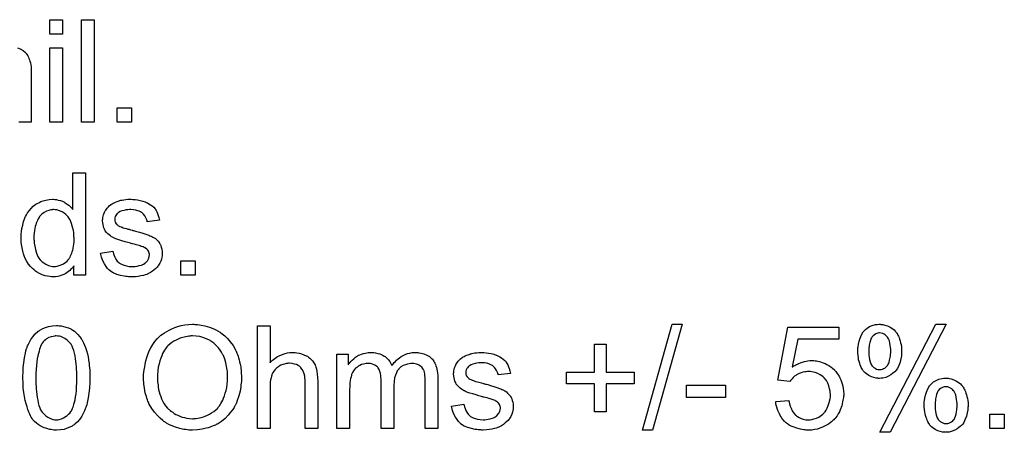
# Model space of a CAD drawing. Extents: x -1.6 to 9, y -2.8 to 5.2.
# Tile 114 of 197: x 7.058 to 7.827, y 0.235 to 0.557. Entities that reach past the tile are written whole.
import ezdxf

# ---------------------------------------------------------------- set-up
doc = ezdxf.new("R2010")
doc.units = 0
doc.layers.add('dfn6-15-57-c_document', color=1, linetype='CONTINUOUS')

msp = doc.modelspace()

# ---------------------------------------------------------------- linework, layer by layer
at = {"layer": 'dfn6-15-57-c_document', "color": 1}
for points in [[(7.091302, 0.546065), (7.081468, 0.546065), (7.081468, 0.557288), (7.091302, 0.557288), (7.091302, 0.546065)], [(7.115946, 0.477224), (7.106112, 0.477224), (7.106112, 0.557288), (7.115946, 0.557288), (7.115946, 0.477224)], [(7.056014, 0.535421), (7.058212, 0.534495), (7.06041, 0.533338), (7.062261, 0.531718), (7.062493, 0.531487), (7.062956, 0.530793), (7.063766, 0.529751), (7.064113, 0.528941), (7.064575, 0.528131), (7.065038, 0.52709), (7.065385, 0.526049), (7.065848, 0.524892), (7.066195, 0.523504), (7.066427, 0.522115), (7.066658, 0.520495), (7.06689, 0.518875), (7.06689, 0.517024), (7.06689, 0.477224), (7.057055, 0.477224)], [(7.091302, 0.477224), (7.081468, 0.477224), (7.081468, 0.535305), (7.091302, 0.535305), (7.091302, 0.477224)], [(7.145218, 0.477224), (7.133995, 0.477224), (7.133995, 0.488446), (7.145218, 0.488446), (7.145218, 0.477224)], [(7.109236, 0.357659), (7.100095, 0.357659), (7.100095, 0.364948), (7.09998, 0.364832), (7.099864, 0.364601), (7.099517, 0.364138), (7.099054, 0.36356), (7.098476, 0.362981), (7.097781, 0.362287), (7.096971, 0.361477), (7.09593, 0.360667), (7.094889, 0.359857), (7.093732, 0.359048), (7.092343, 0.358353), (7.090839, 0.357775), (7.089335, 0.357196), (7.0876, 0.356733), (7.085749, 0.356502), (7.083782, 0.356386), (7.083087, 0.356386), (7.082625, 0.356502), (7.081236, 0.356618), (7.079617, 0.356849), (7.07765, 0.357312), (7.075451, 0.358006), (7.073253, 0.358932), (7.071055, 0.360204), (7.070939, 0.360204), (7.070823, 0.360436), (7.070129, 0.360899), (7.069088, 0.361824), (7.067815, 0.362981), (7.066311, 0.364485), (7.064807, 0.366337), (7.063303, 0.368419), (7.06203, 0.370849), (7.06203, 0.370965), (7.061914, 0.371196), (7.061799, 0.371543), (7.061567, 0.372006), (7.061336, 0.3727), (7.060989, 0.37351), (7.060757, 0.37432), (7.060526, 0.375361), (7.059948, 0.377675), (7.059369, 0.380336), (7.059022, 0.383344), (7.058906, 0.386584), (7.058906, 0.3867), (7.058906, 0.386931), (7.058906, 0.387394), (7.058906, 0.388088), (7.059022, 0.388782), (7.059022, 0.389708), (7.059253, 0.391791), (7.0596, 0.39422), (7.060179, 0.396881), (7.060873, 0.399658), (7.061799, 0.402319), (7.061799, 0.402435), (7.061914, 0.402666), (7.062146, 0.403014), (7.062377, 0.403476), (7.063071, 0.404749), (7.063997, 0.406369), (7.065154, 0.408104), (7.066658, 0.40984), (7.068394, 0.411691), (7.070476, 0.413195), (7.070592, 0.413195), (7.070708, 0.413311), (7.071055, 0.413542), (7.071517, 0.413774), (7.072675, 0.414352), (7.074294, 0.415162), (7.076145, 0.415856), (7.078344, 0.416435), (7.080774, 0.416897), (7.083319, 0.417013), (7.084244, 0.417013), (7.08517, 0.416897), (7.086443, 0.416782), (7.087947, 0.416435), (7.089567, 0.416088), (7.091186, 0.415509), (7.092691, 0.414699), (7.092922, 0.414584), (7.093385, 0.414352), (7.094079, 0.413774), (7.095005, 0.413195), (7.096162, 0.412385), (7.097203, 0.411344), (7.09836, 0.410303), (7.099401, 0.40903), (7.099401, 0.437724), (7.109236, 0.437724), (7.109236, 0.357659)], [(7.14626, 0.416897), (7.147995, 0.416782), (7.149846, 0.41655), (7.151813, 0.416088), (7.153896, 0.415625), (7.155863, 0.414931), (7.155979, 0.414931), (7.156094, 0.414815), (7.156673, 0.414584), (7.157598, 0.414121), (7.158755, 0.413542), (7.160028, 0.412732), (7.161301, 0.411807), (7.162458, 0.410765), (7.163499, 0.409608), (7.163615, 0.409493), (7.163846, 0.40903), (7.164309, 0.40822), (7.164887, 0.407294), (7.165466, 0.405906), (7.166044, 0.404402), (7.166507, 0.402666), (7.16697, 0.4007), (7.157367, 0.399427), (7.157367, 0.399658), (7.157251, 0.400121), (7.15702, 0.400931), (7.156673, 0.401972), (7.156094, 0.403014), (7.1554, 0.404171), (7.15459, 0.405327), (7.153433, 0.406369), (7.153317, 0.406485), (7.152855, 0.406716), (7.15216, 0.407179), (7.151119, 0.407642), (7.149962, 0.408104), (7.148458, 0.408567), (7.146607, 0.408798), (7.14464, 0.408914), (7.143483, 0.408914), (7.142326, 0.408798), (7.140822, 0.408683), (7.139318, 0.408336), (7.137698, 0.407989), (7.136194, 0.40741), (7.134921, 0.4066), (7.134805, 0.406485), (7.134458, 0.406253), (7.133995, 0.40579), (7.133533, 0.405096), (7.132954, 0.404402), (7.132491, 0.403476), (7.132144, 0.402435), (7.132029, 0.401394), (7.132029, 0.401278), (7.132029, 0.401047), (7.132144, 0.4007), (7.132144, 0.400237), (7.132491, 0.39908), (7.133186, 0.397923), (7.133301, 0.397807), (7.133417, 0.397691), (7.133648, 0.397344), (7.134111, 0.396997), (7.134574, 0.39665), (7.135268, 0.396187), (7.136078, 0.39584), (7.137004, 0.395377), (7.137119, 0.395377), (7.137351, 0.395262), (7.137814, 0.395146), (7.138623, 0.394799), (7.13978, 0.394452), (7.141285, 0.394105), (7.14221, 0.393757), (7.143252, 0.393526), (7.144408, 0.393179), (7.145681, 0.392832), (7.145797, 0.392832), (7.146144, 0.392716), (7.146722, 0.392601), (7.147417, 0.392369), (7.148227, 0.392138), (7.149268, 0.391906), (7.151466, 0.391212), (7.153896, 0.390518), (7.156326, 0.389708), (7.158524, 0.388898), (7.159449, 0.388551), (7.160259, 0.388204), (7.160491, 0.388088), (7.160954, 0.387857), (7.161648, 0.38751), (7.162689, 0.386931), (7.16373, 0.386237), (7.164772, 0.385311), (7.165813, 0.38427), (7.166739, 0.383113), (7.166854, 0.382997), (7.167086, 0.382535), (7.167548, 0.38184), (7.168011, 0.380799), (7.168358, 0.379526), (7.168821, 0.378138), (7.169053, 0.376518), (7.169168, 0.374667), (7.169168, 0.374436), (7.169168, 0.373857), (7.169053, 0.372932), (7.168821, 0.371659), (7.168474, 0.37027), (7.167896, 0.368766), (7.167201, 0.367031), (7.166276, 0.365411), (7.16616, 0.36518), (7.165697, 0.364717), (7.165119, 0.363907), (7.164193, 0.362981), (7.162921, 0.36194), (7.161532, 0.360783), (7.159912, 0.359742), (7.157945, 0.3587), (7.15783, 0.3587), (7.157714, 0.358585), (7.15702, 0.358353), (7.155863, 0.358006), (7.154359, 0.357543), (7.152507, 0.357081), (7.150425, 0.356733), (7.148227, 0.356502), (7.145681, 0.356386), (7.14464, 0.356386), (7.14383, 0.356502), (7.142904, 0.356502), (7.141747, 0.356618), (7.14059, 0.356733), (7.139318, 0.356965), (7.136541, 0.357543), (7.133648, 0.358353), (7.130872, 0.35951), (7.129599, 0.360204), (7.128442, 0.361014), (7.128326, 0.36113), (7.128211, 0.361246), (7.127516, 0.36194), (7.126475, 0.362981), (7.125318, 0.364601), (7.124045, 0.366568), (7.122773, 0.368882), (7.121731, 0.371774), (7.120921, 0.375014), (7.13064, 0.376518), (7.13064, 0.376402), (7.13064, 0.376287), (7.130872, 0.375593), (7.131103, 0.374436), (7.131566, 0.373163), (7.132144, 0.371774), (7.132838, 0.37027), (7.13388, 0.368766), (7.135153, 0.367494), (7.135384, 0.367378), (7.135847, 0.367031), (7.136772, 0.366568), (7.137929, 0.36599), (7.139433, 0.365411), (7.141169, 0.364948), (7.143252, 0.364601), (7.145681, 0.364485), (7.146838, 0.364485), (7.147995, 0.364601), (7.149499, 0.364832), (7.151119, 0.36518), (7.152855, 0.365642), (7.154359, 0.366221), (7.155747, 0.367147), (7.155863, 0.367262), (7.156326, 0.367609), (7.156788, 0.368188), (7.157483, 0.368998), (7.158061, 0.369923), (7.15864, 0.37108), (7.158987, 0.372237), (7.159102, 0.373626), (7.159102, 0.373741), (7.159102, 0.374204), (7.158987, 0.374783), (7.158755, 0.375593), (7.158408, 0.376402), (7.15783, 0.377212), (7.157136, 0.378138), (7.156094, 0.378832), (7.155979, 0.378948), (7.155631, 0.379064), (7.155053, 0.379411), (7.154127, 0.379758), (7.152739, 0.380221), (7.151929, 0.380568), (7.151003, 0.380799), (7.149962, 0.381146), (7.148805, 0.381493), (7.147532, 0.38184), (7.146028, 0.382188), (7.145913, 0.382188), (7.145565, 0.382303), (7.144987, 0.382419), (7.144293, 0.38265), (7.143367, 0.382882), (7.142326, 0.383229), (7.140128, 0.383807), (7.137582, 0.384617), (7.135153, 0.385311), (7.132838, 0.386121), (7.131797, 0.386584), (7.130987, 0.386931), (7.130756, 0.387047), (7.130293, 0.387278), (7.129599, 0.387741), (7.128673, 0.38832), (7.127632, 0.38913), (7.126591, 0.390055), (7.125549, 0.391096), (7.124624, 0.392369), (7.124508, 0.392485), (7.124277, 0.392948), (7.12393, 0.393757), (7.123583, 0.394683), (7.123235, 0.39584), (7.122888, 0.397228), (7.122657, 0.398617), (7.122541, 0.400237), (7.122541, 0.400468), (7.122541, 0.400931), (7.122657, 0.401625), (7.122773, 0.402666), (7.123004, 0.403708), (7.123235, 0.40498), (7.123698, 0.406137), (7.124277, 0.40741), (7.124392, 0.407526), (7.124624, 0.407989), (7.124971, 0.408567), (7.125549, 0.409377), (7.126244, 0.410187), (7.127053, 0.411228), (7.127979, 0.412154), (7.129136, 0.412964), (7.129252, 0.413079), (7.129599, 0.413195), (7.130062, 0.413542), (7.130756, 0.413889), (7.131681, 0.414352), (7.132723, 0.414815), (7.133995, 0.415278), (7.135384, 0.41574), (7.135615, 0.415856), (7.136078, 0.415972), (7.136888, 0.416203), (7.137929, 0.416435), (7.139202, 0.416666), (7.14059, 0.416782), (7.14221, 0.417013), (7.144987, 0.417013), (7.14626, 0.416897)], [(7.08436, 0.408914), (7.083782, 0.408914), (7.083319, 0.408798), (7.082046, 0.408683), (7.080542, 0.40822), (7.078807, 0.407642), (7.076955, 0.4066), (7.075104, 0.405327), (7.074179, 0.404402), (7.073369, 0.403476), (7.073369, 0.403361), (7.073137, 0.403245), (7.073022, 0.402898), (7.072675, 0.402435), (7.072327, 0.401856), (7.07198, 0.401162), (7.071633, 0.400352), (7.07117, 0.399427), (7.070708, 0.39827), (7.07036, 0.396997), (7.070013, 0.395609), (7.069666, 0.394105), (7.069435, 0.392485), (7.069203, 0.390634), (7.068972, 0.388667), (7.068972, 0.386584), (7.068972, 0.386468), (7.068972, 0.386121), (7.068972, 0.385543), (7.069088, 0.384733), (7.069088, 0.383807), (7.069203, 0.382766), (7.069551, 0.380336), (7.070129, 0.377675), (7.070939, 0.374898), (7.072096, 0.372237), (7.07279, 0.37108), (7.0736, 0.369923), (7.073716, 0.369923), (7.073832, 0.369692), (7.07441, 0.369113), (7.075451, 0.368188), (7.076724, 0.367262), (7.078344, 0.366221), (7.080311, 0.365295), (7.082393, 0.364717), (7.08355, 0.364601), (7.084707, 0.364485), (7.085286, 0.364485), (7.085749, 0.364601), (7.087021, 0.364717), (7.088525, 0.36518), (7.090261, 0.365758), (7.092112, 0.366684), (7.093963, 0.367956), (7.094889, 0.368766), (7.095699, 0.369692), (7.095699, 0.369808), (7.09593, 0.369923), (7.096162, 0.37027), (7.096393, 0.370733), (7.09674, 0.371312), (7.097203, 0.37189), (7.09755, 0.372816), (7.098013, 0.373741), (7.098476, 0.374783), (7.098823, 0.37594), (7.099285, 0.377328), (7.099633, 0.378716), (7.099864, 0.380336), (7.100095, 0.381956), (7.100327, 0.383807), (7.100327, 0.385774), (7.100327, 0.38589), (7.100327, 0.386353), (7.100327, 0.386931), (7.100211, 0.387741), (7.100211, 0.388667), (7.100095, 0.389824), (7.09998, 0.391096), (7.099748, 0.392485), (7.09917, 0.395262), (7.09836, 0.398154), (7.097203, 0.400931), (7.096509, 0.402088), (7.095699, 0.403245), (7.095699, 0.403361), (7.095467, 0.403476), (7.094889, 0.404171), (7.093848, 0.405096), (7.092575, 0.406137), (7.090955, 0.407179), (7.088988, 0.407989), (7.08679, 0.408683), (7.085633, 0.408798), (7.08436, 0.408914)], [(7.194854, 0.357659), (7.183631, 0.357659), (7.183631, 0.368882), (7.194854, 0.368882), (7.194854, 0.357659)], [(7.088757, 0.318275), (7.090261, 0.318043), (7.091996, 0.317696), (7.093848, 0.317233), (7.095815, 0.316655), (7.097666, 0.315729), (7.097781, 0.315729), (7.097897, 0.315614), (7.098476, 0.315267), (7.099401, 0.314688), (7.100558, 0.313878), (7.101831, 0.312721), (7.103219, 0.311449), (7.104492, 0.309944), (7.105765, 0.308209), (7.10588, 0.307978), (7.106343, 0.307399), (7.106806, 0.306358), (7.107616, 0.304854), (7.10831, 0.303118), (7.109236, 0.301151), (7.110046, 0.298837), (7.11074, 0.296292), (7.11074, 0.296176), (7.110855, 0.295945), (7.110971, 0.295598), (7.111087, 0.295019), (7.111203, 0.294325), (7.111318, 0.293515), (7.11155, 0.292474), (7.111665, 0.291317), (7.111897, 0.290044), (7.112012, 0.288656), (7.112128, 0.287036), (7.11236, 0.285416), (7.112475, 0.283565), (7.112475, 0.281714), (7.112591, 0.279631), (7.112591, 0.277433), (7.112591, 0.277317), (7.112591, 0.276854), (7.112591, 0.276044), (7.112591, 0.275119), (7.112475, 0.273846), (7.112475, 0.272458), (7.11236, 0.270954), (7.112244, 0.269334), (7.111897, 0.265631), (7.111318, 0.261813), (7.110624, 0.258111), (7.110161, 0.256375), (7.109583, 0.25464), (7.109583, 0.254524), (7.109467, 0.254293), (7.109236, 0.25383), (7.109004, 0.253251), (7.108773, 0.252441), (7.10831, 0.251632), (7.107385, 0.249665), (7.106227, 0.247582), (7.104723, 0.245268), (7.102988, 0.243185), (7.100905, 0.241219), (7.10079, 0.241219), (7.100674, 0.240987), (7.100327, 0.240756), (7.099864, 0.240524), (7.099285, 0.240177), (7.098707, 0.239714), (7.096971, 0.238905), (7.094889, 0.238095), (7.092459, 0.237285), (7.089567, 0.236822), (7.086443, 0.236591), (7.085286, 0.236591), (7.084476, 0.236706), (7.08355, 0.236822), (7.082393, 0.237053), (7.081121, 0.237285), (7.079732, 0.237632), (7.078344, 0.238095), (7.07684, 0.238558), (7.075336, 0.239252), (7.073832, 0.240062), (7.072327, 0.240987), (7.070823, 0.242144), (7.069435, 0.243417), (7.068162, 0.244805), (7.068047, 0.244921), (7.067815, 0.245268), (7.067468, 0.245847), (7.06689, 0.246772), (7.066311, 0.247814), (7.065733, 0.249202), (7.064923, 0.250822), (7.064228, 0.252673), (7.063534, 0.254756), (7.06284, 0.257185), (7.062146, 0.259846), (7.061567, 0.262854), (7.060989, 0.266094), (7.060642, 0.269565), (7.06041, 0.273383), (7.060295, 0.277433), (7.060295, 0.277548), (7.060295, 0.278011), (7.060295, 0.278821), (7.060295, 0.279747), (7.06041, 0.281019), (7.06041, 0.282408), (7.060526, 0.283912), (7.060642, 0.285647), (7.060989, 0.289234), (7.061567, 0.293052), (7.062261, 0.29687), (7.062724, 0.298606), (7.063187, 0.300341), (7.063187, 0.300457), (7.063303, 0.300688), (7.063534, 0.301151), (7.063766, 0.30173), (7.063997, 0.30254), (7.06446, 0.303349), (7.065385, 0.305316), (7.066542, 0.307399), (7.068047, 0.309597), (7.069782, 0.311796), (7.071865, 0.313647), (7.07198, 0.313647), (7.072096, 0.313878), (7.072443, 0.31411), (7.072906, 0.314341), (7.073484, 0.314804), (7.074179, 0.315151), (7.075914, 0.316077), (7.077997, 0.316886), (7.080426, 0.317696), (7.083319, 0.318159), (7.086443, 0.31839), (7.087484, 0.31839), (7.088757, 0.318275)], [(7.194622, 0.319316), (7.195664, 0.319316), (7.196705, 0.3192), (7.198093, 0.318969), (7.199482, 0.318738), (7.20249, 0.318159), (7.205961, 0.317234), (7.209316, 0.315845), (7.211052, 0.315035), (7.212787, 0.31411), (7.212903, 0.313994), (7.213134, 0.313878), (7.213597, 0.313531), (7.214291, 0.313184), (7.214985, 0.312606), (7.215911, 0.311911), (7.217878, 0.310292), (7.219961, 0.308209), (7.222275, 0.305664), (7.224473, 0.302655), (7.226324, 0.2993), (7.226324, 0.299184), (7.226556, 0.298837), (7.226787, 0.298375), (7.227018, 0.29768), (7.227481, 0.296755), (7.227828, 0.295713), (7.228291, 0.294441), (7.228754, 0.293052), (7.229101, 0.291548), (7.229564, 0.289928), (7.230026, 0.288077), (7.230374, 0.286226), (7.230836, 0.282176), (7.231068, 0.27778), (7.231068, 0.277664), (7.231068, 0.277201), (7.231068, 0.276623), (7.230952, 0.275697), (7.230952, 0.274656), (7.230836, 0.273383), (7.230605, 0.271995), (7.230489, 0.270491), (7.229911, 0.267135), (7.228985, 0.263433), (7.227712, 0.259731), (7.227018, 0.25788), (7.226093, 0.256028), (7.226093, 0.255913), (7.225861, 0.255565), (7.22563, 0.255103), (7.225167, 0.254409), (7.224704, 0.253599), (7.224126, 0.252789), (7.222506, 0.25059), (7.220539, 0.248276), (7.218225, 0.245847), (7.215448, 0.243533), (7.212209, 0.24145), (7.212093, 0.24145), (7.211862, 0.241219), (7.211283, 0.240987), (7.210589, 0.24064), (7.209779, 0.240293), (7.208853, 0.239946), (7.207696, 0.239483), (7.206424, 0.23902), (7.205035, 0.238558), (7.203531, 0.238095), (7.200176, 0.237401), (7.196589, 0.236822), (7.192771, 0.236591), (7.191614, 0.236591), (7.19092, 0.236706), (7.189879, 0.236706), (7.188722, 0.236938), (7.187449, 0.237054), (7.185945, 0.237285), (7.182821, 0.237979), (7.179466, 0.238905), (7.175995, 0.240293), (7.174259, 0.241103), (7.172524, 0.242029), (7.172408, 0.242144), (7.172176, 0.24226), (7.171714, 0.242607), (7.17102, 0.24307), (7.170325, 0.243533), (7.169515, 0.244227), (7.167548, 0.245962), (7.16535, 0.248045), (7.163036, 0.25059), (7.160954, 0.253483), (7.158987, 0.256838), (7.158987, 0.256954), (7.158755, 0.257301), (7.158524, 0.257764), (7.158292, 0.258458), (7.157945, 0.259384), (7.157598, 0.260425), (7.157136, 0.261582), (7.156788, 0.262854), (7.156326, 0.264359), (7.155863, 0.265863), (7.155169, 0.269334), (7.154706, 0.27292), (7.154474, 0.276854), (7.154474, 0.27697), (7.154474, 0.277086), (7.154474, 0.27778), (7.15459, 0.278821), (7.15459, 0.280209), (7.154822, 0.281829), (7.155053, 0.283796), (7.1554, 0.285995), (7.155863, 0.288308), (7.156326, 0.290738), (7.15702, 0.293284), (7.157945, 0.295829), (7.158987, 0.29849), (7.160144, 0.301036), (7.161648, 0.303581), (7.163268, 0.305895), (7.165119, 0.308093), (7.165234, 0.308209), (7.165582, 0.308556), (7.166276, 0.309135), (7.167086, 0.309829), (7.168127, 0.310754), (7.1694, 0.31168), (7.170904, 0.312721), (7.172639, 0.313762), (7.17449, 0.314804), (7.176573, 0.315845), (7.178887, 0.316771), (7.181317, 0.317696), (7.183978, 0.318391), (7.186755, 0.318969), (7.189647, 0.319316), (7.192771, 0.319432), (7.193812, 0.319432), (7.194622, 0.319316)], [(7.253282, 0.28935), (7.253398, 0.289466), (7.253629, 0.289697), (7.253976, 0.290044), (7.254555, 0.290623), (7.255133, 0.291201), (7.255943, 0.291895), (7.256985, 0.292589), (7.258026, 0.293399), (7.259183, 0.294094), (7.260456, 0.294788), (7.263464, 0.29606), (7.265084, 0.296639), (7.266819, 0.296986), (7.26867, 0.297217), (7.270521, 0.297333), (7.271563, 0.297333), (7.272836, 0.297217), (7.27434, 0.296986), (7.276075, 0.296755), (7.277926, 0.296292), (7.279778, 0.295598), (7.281629, 0.294788), (7.28186, 0.294672), (7.282439, 0.294325), (7.283248, 0.293747), (7.28429, 0.292937), (7.285331, 0.291895), (7.286488, 0.290738), (7.287529, 0.28935), (7.288455, 0.28773), (7.288571, 0.287499), (7.288802, 0.28692), (7.289149, 0.285879), (7.289496, 0.284375), (7.289843, 0.282524), (7.29019, 0.280325), (7.290422, 0.277664), (7.290538, 0.274656), (7.290538, 0.237979), (7.280703, 0.237979), (7.280703, 0.274772), (7.280703, 0.274887), (7.280703, 0.275119), (7.280703, 0.275466), (7.280703, 0.275929), (7.280587, 0.277201), (7.280356, 0.278821), (7.279893, 0.280557), (7.279315, 0.282292), (7.278505, 0.284028), (7.277463, 0.285416), (7.277348, 0.285532), (7.276885, 0.285995), (7.276191, 0.286573), (7.27515, 0.287152), (7.273877, 0.287846), (7.272373, 0.288309), (7.270521, 0.288771), (7.268439, 0.288887), (7.267745, 0.288887), (7.266935, 0.288771), (7.265778, 0.288656), (7.264621, 0.288309), (7.263232, 0.287962), (7.261844, 0.287383), (7.26034, 0.286573), (7.260224, 0.286457), (7.259761, 0.28611), (7.259067, 0.285647), (7.258257, 0.284953), (7.257332, 0.284028), (7.256406, 0.282986), (7.255596, 0.281714), (7.254902, 0.280325), (7.254786, 0.280094), (7.254671, 0.279631), (7.254439, 0.278705), (7.254092, 0.277548), (7.253745, 0.276044), (7.253514, 0.274193), (7.253398, 0.272111), (7.253282, 0.269681), (7.253282, 0.237979), (7.243448, 0.237979), (7.243448, 0.318043), (7.253282, 0.318043), (7.253282, 0.28935)], [(7.551904, 0.236591), (7.544036, 0.236591), (7.567292, 0.319432), (7.57516, 0.319432), (7.551904, 0.236591)], [(7.697454, 0.30763), (7.665406, 0.30763), (7.661125, 0.285995), (7.66124, 0.28611), (7.661472, 0.286226), (7.661819, 0.286457), (7.662397, 0.286805), (7.663092, 0.287152), (7.663901, 0.287614), (7.665753, 0.28854), (7.668067, 0.289466), (7.670612, 0.290276), (7.673389, 0.290854), (7.674777, 0.291085), (7.677323, 0.291085), (7.678017, 0.29097), (7.678943, 0.290854), (7.679984, 0.290738), (7.681141, 0.290507), (7.682413, 0.29016), (7.68519, 0.28935), (7.686694, 0.288771), (7.688199, 0.287962), (7.689703, 0.287152), (7.691207, 0.286226), (7.692595, 0.285069), (7.693984, 0.283796), (7.694099, 0.283681), (7.694331, 0.283449), (7.694678, 0.283102), (7.695141, 0.282524), (7.695719, 0.281714), (7.696297, 0.280904), (7.696992, 0.279863), (7.697686, 0.278705), (7.698264, 0.277433), (7.698959, 0.276044), (7.699537, 0.274425), (7.700116, 0.272805), (7.700578, 0.271069), (7.700926, 0.269102), (7.701157, 0.267135), (7.701273, 0.265053), (7.701273, 0.264937), (7.701273, 0.26459), (7.701273, 0.264012), (7.701157, 0.263202), (7.701041, 0.262276), (7.700926, 0.261235), (7.700694, 0.259962), (7.700463, 0.258689), (7.699769, 0.255681), (7.698611, 0.252557), (7.697917, 0.250938), (7.696992, 0.249433), (7.696066, 0.247814), (7.694909, 0.24631), (7.694793, 0.246194), (7.694562, 0.245847), (7.694099, 0.245384), (7.693521, 0.244805), (7.692711, 0.244111), (7.691785, 0.243186), (7.690628, 0.242376), (7.689355, 0.24145), (7.687967, 0.240524), (7.686347, 0.239715), (7.684612, 0.238905), (7.682761, 0.238095), (7.680794, 0.237516), (7.678595, 0.237054), (7.676281, 0.236706), (7.673852, 0.236591), (7.67281, 0.236591), (7.672001, 0.236706), (7.671075, 0.236822), (7.670034, 0.236938), (7.668761, 0.237054), (7.667488, 0.237401), (7.664596, 0.238095), (7.661703, 0.239136), (7.660199, 0.23983), (7.658695, 0.24064), (7.657307, 0.241566), (7.655918, 0.242607), (7.655802, 0.242723), (7.655571, 0.242839), (7.65534, 0.243301), (7.654877, 0.243764), (7.654298, 0.244343), (7.65372, 0.245037), (7.653026, 0.245962), (7.652447, 0.247004), (7.651753, 0.248045), (7.651059, 0.249318), (7.649786, 0.252095), (7.648745, 0.255334), (7.648398, 0.25707), (7.648166, 0.258921), (7.658464, 0.259731), (7.658464, 0.259615), (7.658464, 0.259384), (7.658579, 0.259036), (7.658695, 0.258458), (7.659042, 0.257185), (7.659505, 0.25545), (7.660199, 0.253714), (7.661125, 0.251747), (7.662282, 0.250012), (7.66367, 0.248392), (7.663901, 0.248276), (7.664364, 0.247814), (7.66529, 0.247235), (7.666563, 0.246541), (7.667951, 0.245847), (7.669686, 0.245268), (7.671653, 0.244805), (7.673852, 0.24469), (7.674546, 0.24469), (7.675009, 0.244805), (7.676397, 0.244921), (7.678017, 0.245384), (7.679984, 0.245962), (7.681951, 0.246888), (7.684033, 0.248276), (7.684959, 0.249086), (7.685885, 0.250012), (7.686, 0.250128), (7.686116, 0.250243), (7.686347, 0.25059), (7.686694, 0.250938), (7.687504, 0.25221), (7.68843, 0.25383), (7.68924, 0.255797), (7.69005, 0.258227), (7.690628, 0.261119), (7.69086, 0.262623), (7.69086, 0.264243), (7.69086, 0.264359), (7.69086, 0.26459), (7.69086, 0.265053), (7.690744, 0.265631), (7.690744, 0.266326), (7.690628, 0.267135), (7.690281, 0.268987), (7.689703, 0.271185), (7.688893, 0.273383), (7.687736, 0.275466), (7.686116, 0.277433), (7.686116, 0.277548), (7.685885, 0.277664), (7.685306, 0.278243), (7.684265, 0.279053), (7.682876, 0.279978), (7.681025, 0.280788), (7.678943, 0.281598), (7.676513, 0.282176), (7.675124, 0.282408), (7.672926, 0.282408), (7.672001, 0.282292), (7.670843, 0.282176), (7.669455, 0.281829), (7.668067, 0.281482), (7.666563, 0.280904), (7.665059, 0.28021), (7.664943, 0.280094), (7.66448, 0.279863), (7.663786, 0.279284), (7.66286, 0.278705), (7.661935, 0.277896), (7.661009, 0.276854), (7.659968, 0.275813), (7.659158, 0.27454), (7.649902, 0.275813), (7.657654, 0.317002), (7.697454, 0.317002), (7.697454, 0.30763)], [(7.730313, 0.319316), (7.730892, 0.319316), (7.731702, 0.3192), (7.733437, 0.318738), (7.735404, 0.318159), (7.737487, 0.317118), (7.739569, 0.315845), (7.740611, 0.31492), (7.741536, 0.313994), (7.741652, 0.313878), (7.741768, 0.313763), (7.741999, 0.313416), (7.742346, 0.312953), (7.742693, 0.312374), (7.743156, 0.31168), (7.743619, 0.31087), (7.744082, 0.309945), (7.744544, 0.308903), (7.744891, 0.307746), (7.745354, 0.306474), (7.745701, 0.304969), (7.746048, 0.303465), (7.74628, 0.301846), (7.746511, 0.299994), (7.746511, 0.298143), (7.746511, 0.298027), (7.746511, 0.29768), (7.746511, 0.297217), (7.746396, 0.296523), (7.746396, 0.295598), (7.74628, 0.294672), (7.745933, 0.292358), (7.745239, 0.289813), (7.744313, 0.287267), (7.743156, 0.284722), (7.742346, 0.283565), (7.741421, 0.282524), (7.741189, 0.282292), (7.740495, 0.281714), (7.739454, 0.280788), (7.738065, 0.279863), (7.736214, 0.278821), (7.734131, 0.277896), (7.731817, 0.277317), (7.730545, 0.277201), (7.729156, 0.277086), (7.728462, 0.277086), (7.727999, 0.277201), (7.726611, 0.277317), (7.724875, 0.27778), (7.723024, 0.278358), (7.720942, 0.279284), (7.718975, 0.280672), (7.717933, 0.281482), (7.717008, 0.282408), (7.717008, 0.282524), (7.716776, 0.282639), (7.716545, 0.282986), (7.716314, 0.283449), (7.715967, 0.284028), (7.715504, 0.284722), (7.715041, 0.285532), (7.714694, 0.286457), (7.714231, 0.287614), (7.713768, 0.288771), (7.713421, 0.29016), (7.712958, 0.291548), (7.712727, 0.293168), (7.712495, 0.294904), (7.712264, 0.296755), (7.712264, 0.298722), (7.712264, 0.298837), (7.712264, 0.299069), (7.712264, 0.299531), (7.71238, 0.300226), (7.71238, 0.30092), (7.712495, 0.301846), (7.712843, 0.303812), (7.713305, 0.306126), (7.714115, 0.308556), (7.715157, 0.311101), (7.716545, 0.313416), (7.716545, 0.313531), (7.716776, 0.313647), (7.717355, 0.314341), (7.71828, 0.315267), (7.719669, 0.316424), (7.72152, 0.317581), (7.723603, 0.318506), (7.726148, 0.3192), (7.727537, 0.319316), (7.729041, 0.319432), (7.729735, 0.319432), (7.730313, 0.319316)], [(7.737487, 0.234971), (7.729388, 0.234971), (7.773238, 0.319432), (7.781221, 0.319432), (7.737487, 0.234971)], [(7.086327, 0.310291), (7.085633, 0.310291), (7.08517, 0.310176), (7.083897, 0.309944), (7.082393, 0.309597), (7.080658, 0.308903), (7.078807, 0.307862), (7.077881, 0.307168), (7.076955, 0.306473), (7.076145, 0.305548), (7.075336, 0.304507), (7.075336, 0.304391), (7.075104, 0.304159), (7.074873, 0.303697), (7.074526, 0.303118), (7.074179, 0.302192), (7.073716, 0.301151), (7.073369, 0.299878), (7.072906, 0.298374), (7.072443, 0.296639), (7.07198, 0.294672), (7.071517, 0.292474), (7.07117, 0.290044), (7.070823, 0.287267), (7.070592, 0.284259), (7.070476, 0.281019), (7.07036, 0.277433), (7.07036, 0.277201), (7.07036, 0.276623), (7.07036, 0.275582), (7.070476, 0.274193), (7.070476, 0.272689), (7.070592, 0.270838), (7.070708, 0.268871), (7.070939, 0.266788), (7.071517, 0.262276), (7.071865, 0.260078), (7.072327, 0.257995), (7.07279, 0.256028), (7.073484, 0.254177), (7.074179, 0.252557), (7.074989, 0.251169), (7.074989, 0.251053), (7.07522, 0.250937), (7.075798, 0.250127), (7.07684, 0.249086), (7.078112, 0.247929), (7.079848, 0.246772), (7.081815, 0.245731), (7.084013, 0.244921), (7.08517, 0.244805), (7.086443, 0.24469), (7.087137, 0.24469), (7.0876, 0.244805), (7.088757, 0.245037), (7.090377, 0.2455), (7.092112, 0.246309), (7.094079, 0.247466), (7.095005, 0.248161), (7.09593, 0.249086), (7.096856, 0.250012), (7.097781, 0.251169), (7.097781, 0.251285), (7.098013, 0.251516), (7.098244, 0.251863), (7.098476, 0.252441), (7.098938, 0.253251), (7.099285, 0.254293), (7.099748, 0.25545), (7.100211, 0.256838), (7.100558, 0.258574), (7.101021, 0.260425), (7.101484, 0.262623), (7.101831, 0.264937), (7.102062, 0.267714), (7.102294, 0.270606), (7.102525, 0.273846), (7.102525, 0.277433), (7.102525, 0.277548), (7.102525, 0.277664), (7.102525, 0.278243), (7.102525, 0.279284), (7.102409, 0.280672), (7.102409, 0.282176), (7.102294, 0.284028), (7.102178, 0.285995), (7.101947, 0.288193), (7.101368, 0.292589), (7.101021, 0.294788), (7.100558, 0.29687), (7.100095, 0.298837), (7.099401, 0.300688), (7.098707, 0.302308), (7.097897, 0.303697), (7.097897, 0.303812), (7.097666, 0.303928), (7.097434, 0.304275), (7.097087, 0.304738), (7.096046, 0.305779), (7.094773, 0.307052), (7.093038, 0.308209), (7.091071, 0.30925), (7.090029, 0.309713), (7.088873, 0.31006), (7.0876, 0.310176), (7.086327, 0.310291)], [(7.192771, 0.310292), (7.19173, 0.310292), (7.19092, 0.310176), (7.189879, 0.31006), (7.188837, 0.309829), (7.187565, 0.309597), (7.186176, 0.309366), (7.183168, 0.30844), (7.181548, 0.307746), (7.179928, 0.307052), (7.178193, 0.306126), (7.176573, 0.305085), (7.174953, 0.303928), (7.173449, 0.30254), (7.173333, 0.302424), (7.173102, 0.302192), (7.172755, 0.30173), (7.172176, 0.301036), (7.171598, 0.300226), (7.170904, 0.299184), (7.17021, 0.297912), (7.1694, 0.296408), (7.168706, 0.294788), (7.167896, 0.292821), (7.167201, 0.290738), (7.166623, 0.288424), (7.166044, 0.285879), (7.165697, 0.282986), (7.165466, 0.279978), (7.16535, 0.276738), (7.16535, 0.276623), (7.16535, 0.27616), (7.16535, 0.27535), (7.165466, 0.274309), (7.165582, 0.273152), (7.165813, 0.271763), (7.166044, 0.270144), (7.166276, 0.268524), (7.167201, 0.264821), (7.167896, 0.26297), (7.16859, 0.261003), (7.169515, 0.259152), (7.170557, 0.257301), (7.171714, 0.255565), (7.173102, 0.253946), (7.173218, 0.25383), (7.173449, 0.253599), (7.173912, 0.253136), (7.17449, 0.252673), (7.1753, 0.251979), (7.176226, 0.251285), (7.177267, 0.25059), (7.178424, 0.24978), (7.179813, 0.24897), (7.181317, 0.248276), (7.182937, 0.247582), (7.184672, 0.246888), (7.186523, 0.246425), (7.188374, 0.245962), (7.190457, 0.245731), (7.192655, 0.245615), (7.193234, 0.245615), (7.193812, 0.245731), (7.194622, 0.245731), (7.195664, 0.245847), (7.196821, 0.246078), (7.198209, 0.24631), (7.199597, 0.246657), (7.201217, 0.247119), (7.202721, 0.247698), (7.204457, 0.248276), (7.206077, 0.249086), (7.207696, 0.250128), (7.209316, 0.251169), (7.210936, 0.252442), (7.21244, 0.253946), (7.212556, 0.254061), (7.212787, 0.254293), (7.213134, 0.254871), (7.213713, 0.255565), (7.214291, 0.256375), (7.21487, 0.257417), (7.215564, 0.258689), (7.216374, 0.260078), (7.217068, 0.261698), (7.217762, 0.263549), (7.218341, 0.265516), (7.219035, 0.267598), (7.219498, 0.269912), (7.219845, 0.272458), (7.220076, 0.275119), (7.220192, 0.277896), (7.220192, 0.278011), (7.220192, 0.278358), (7.220192, 0.278821), (7.220192, 0.279515), (7.220076, 0.280325), (7.220076, 0.281367), (7.219961, 0.282408), (7.219729, 0.283681), (7.219382, 0.286342), (7.218804, 0.289118), (7.217994, 0.292127), (7.216837, 0.294904), (7.216837, 0.295019), (7.216721, 0.295251), (7.21649, 0.295598), (7.216258, 0.29606), (7.215448, 0.297449), (7.214407, 0.299069), (7.213019, 0.30092), (7.211283, 0.302771), (7.209316, 0.304622), (7.207118, 0.306242), (7.207002, 0.306242), (7.206886, 0.306474), (7.206539, 0.306589), (7.205961, 0.306936), (7.205382, 0.307168), (7.204688, 0.307515), (7.202953, 0.308325), (7.20087, 0.309019), (7.19844, 0.309713), (7.195664, 0.310176), (7.192771, 0.310292)], [(7.729272, 0.312606), (7.728694, 0.312606), (7.727999, 0.31249), (7.727189, 0.312259), (7.726264, 0.311796), (7.725222, 0.311217), (7.724181, 0.310407), (7.723256, 0.309366), (7.72314, 0.30925), (7.722908, 0.308788), (7.722446, 0.307978), (7.722099, 0.306705), (7.721636, 0.305201), (7.721173, 0.303118), (7.721057, 0.301961), (7.720942, 0.300688), (7.720826, 0.2993), (7.720826, 0.297796), (7.720826, 0.29768), (7.720826, 0.297449), (7.720826, 0.297102), (7.720826, 0.296523), (7.720942, 0.295251), (7.721173, 0.293631), (7.721404, 0.29178), (7.721867, 0.290044), (7.722446, 0.288424), (7.723256, 0.287036), (7.723371, 0.28692), (7.723718, 0.286573), (7.724181, 0.285995), (7.724875, 0.285532), (7.725801, 0.284953), (7.726842, 0.284375), (7.727999, 0.284028), (7.729272, 0.283912), (7.72985, 0.283912), (7.730545, 0.284028), (7.73147, 0.284259), (7.732396, 0.284722), (7.733437, 0.285185), (7.734479, 0.285995), (7.735404, 0.287036), (7.73552, 0.287152), (7.735751, 0.287614), (7.736214, 0.288424), (7.736677, 0.289697), (7.73714, 0.291201), (7.737602, 0.293284), (7.737718, 0.294441), (7.737834, 0.295713), (7.737949, 0.297102), (7.737949, 0.298606), (7.737949, 0.298722), (7.737949, 0.298953), (7.737949, 0.2993), (7.737949, 0.299879), (7.737834, 0.301151), (7.737602, 0.302771), (7.737371, 0.304622), (7.736908, 0.306358), (7.736214, 0.307978), (7.735404, 0.309366), (7.735288, 0.309482), (7.734941, 0.309829), (7.734479, 0.310407), (7.733784, 0.310986), (7.732859, 0.311564), (7.731817, 0.312143), (7.730545, 0.31249), (7.729272, 0.312606)], [(7.515806, 0.282061), (7.537557, 0.282061), (7.537557, 0.272921), (7.515806, 0.272921), (7.515806, 0.250938), (7.50655, 0.250938), (7.50655, 0.272921), (7.484798, 0.272921), (7.484798, 0.282061), (7.50655, 0.282061), (7.50655, 0.303812), (7.515806, 0.303812), (7.515806, 0.282061)], [(7.367825, 0.297217), (7.368635, 0.297217), (7.369445, 0.297102), (7.371412, 0.296755), (7.373494, 0.296176), (7.375693, 0.295251), (7.377891, 0.294094), (7.379742, 0.292474), (7.379974, 0.292242), (7.380436, 0.291548), (7.381246, 0.290507), (7.381593, 0.289697), (7.382056, 0.288887), (7.382519, 0.287846), (7.382866, 0.286805), (7.383329, 0.285647), (7.383676, 0.284259), (7.383908, 0.282871), (7.384139, 0.281251), (7.38437, 0.279631), (7.38437, 0.27778), (7.38437, 0.237979), (7.374536, 0.237979), (7.374536, 0.274425), (7.374536, 0.27454), (7.374536, 0.274656), (7.374536, 0.27535), (7.374536, 0.276392), (7.37442, 0.277664), (7.374304, 0.279053), (7.374189, 0.280441), (7.373957, 0.281829), (7.37361, 0.282871), (7.37361, 0.282986), (7.373379, 0.283334), (7.373147, 0.283796), (7.3728, 0.284375), (7.372337, 0.285069), (7.371759, 0.285763), (7.371065, 0.286457), (7.370139, 0.287152), (7.370024, 0.287267), (7.369676, 0.287383), (7.369214, 0.287614), (7.368404, 0.287962), (7.367594, 0.288309), (7.366552, 0.28854), (7.365511, 0.288656), (7.364239, 0.288771), (7.36366, 0.288771), (7.363197, 0.288656), (7.36204, 0.28854), (7.360652, 0.288309), (7.359032, 0.28773), (7.357297, 0.287036), (7.355561, 0.285995), (7.353941, 0.284606), (7.353825, 0.284375), (7.353363, 0.283796), (7.352668, 0.282871), (7.351974, 0.281482), (7.351164, 0.279631), (7.350586, 0.277433), (7.350123, 0.274772), (7.349892, 0.271648), (7.349892, 0.237979), (7.340057, 0.237979), (7.340057, 0.275582), (7.340057, 0.275697), (7.340057, 0.275929), (7.340057, 0.27616), (7.340057, 0.276623), (7.339941, 0.277896), (7.33971, 0.279284), (7.339479, 0.280904), (7.339016, 0.282524), (7.338437, 0.284028), (7.337627, 0.285416), (7.337512, 0.285532), (7.337165, 0.285995), (7.336586, 0.286457), (7.335776, 0.287152), (7.334735, 0.28773), (7.333347, 0.288309), (7.331727, 0.288656), (7.32976, 0.288771), (7.329066, 0.288771), (7.328256, 0.288656), (7.32733, 0.28854), (7.326173, 0.288193), (7.324785, 0.287846), (7.323512, 0.287267), (7.322124, 0.286573), (7.322008, 0.286457), (7.321545, 0.28611), (7.320967, 0.285647), (7.320157, 0.284953), (7.319347, 0.284028), (7.318537, 0.282871), (7.317727, 0.281598), (7.317033, 0.280094), (7.316917, 0.279863), (7.316801, 0.279284), (7.31657, 0.278358), (7.316223, 0.277086), (7.315876, 0.27535), (7.315645, 0.273268), (7.315529, 0.270838), (7.315413, 0.268061), (7.315413, 0.237979), (7.305579, 0.237979), (7.305579, 0.29606), (7.314372, 0.29606), (7.314372, 0.28773), (7.314488, 0.287962), (7.314835, 0.288424), (7.315529, 0.289234), (7.316339, 0.29016), (7.31738, 0.291317), (7.318653, 0.292474), (7.320041, 0.293631), (7.321661, 0.294672), (7.321892, 0.294788), (7.322471, 0.295135), (7.323396, 0.295482), (7.324669, 0.29606), (7.326173, 0.296523), (7.327909, 0.29687), (7.329876, 0.297217), (7.331958, 0.297333), (7.332999, 0.297333), (7.334272, 0.297217), (7.335661, 0.296986), (7.337396, 0.296639), (7.339132, 0.296176), (7.340867, 0.295482), (7.342487, 0.294556), (7.342718, 0.294441), (7.343181, 0.294094), (7.343875, 0.293515), (7.344801, 0.292589), (7.345726, 0.291548), (7.346768, 0.290276), (7.347693, 0.288771), (7.348388, 0.287036), (7.348503, 0.287152), (7.348735, 0.287499), (7.349082, 0.287962), (7.34966, 0.288656), (7.350355, 0.289466), (7.351164, 0.290276), (7.35209, 0.291201), (7.353247, 0.292242), (7.35452, 0.293168), (7.355792, 0.294094), (7.357297, 0.294904), (7.358916, 0.295713), (7.360652, 0.296408), (7.362503, 0.29687), (7.364354, 0.297217), (7.366437, 0.297333), (7.367247, 0.297333), (7.367825, 0.297217)], [(7.420353, 0.297217), (7.422088, 0.297102), (7.42394, 0.29687), (7.425907, 0.296408), (7.427989, 0.295945), (7.429956, 0.295251), (7.430072, 0.295251), (7.430188, 0.295135), (7.430766, 0.294904), (7.431692, 0.294441), (7.432849, 0.293862), (7.434121, 0.293052), (7.435394, 0.292127), (7.436551, 0.291085), (7.437592, 0.289928), (7.437708, 0.289813), (7.437939, 0.28935), (7.438402, 0.28854), (7.438981, 0.287614), (7.439559, 0.286226), (7.440138, 0.284722), (7.4406, 0.282986), (7.441063, 0.281019), (7.43146, 0.279747), (7.43146, 0.279978), (7.431345, 0.280441), (7.431113, 0.281251), (7.430766, 0.282292), (7.430188, 0.283334), (7.429493, 0.28449), (7.428683, 0.285647), (7.427526, 0.286689), (7.427411, 0.286805), (7.426948, 0.287036), (7.426254, 0.287499), (7.425212, 0.287962), (7.424055, 0.288424), (7.422551, 0.288887), (7.4207, 0.289118), (7.418733, 0.289234), (7.417576, 0.289234), (7.416419, 0.289118), (7.414915, 0.289003), (7.413411, 0.288656), (7.411791, 0.288309), (7.410287, 0.28773), (7.409014, 0.28692), (7.408899, 0.286805), (7.408552, 0.286573), (7.408089, 0.28611), (7.407626, 0.285416), (7.407047, 0.284722), (7.406585, 0.283796), (7.406238, 0.282755), (7.406122, 0.281714), (7.406122, 0.281598), (7.406122, 0.281367), (7.406238, 0.281019), (7.406238, 0.280557), (7.406585, 0.2794), (7.407279, 0.278243), (7.407395, 0.278127), (7.40751, 0.278011), (7.407742, 0.277664), (7.408204, 0.277317), (7.408667, 0.27697), (7.409361, 0.276507), (7.410171, 0.27616), (7.411097, 0.275697), (7.411213, 0.275697), (7.411444, 0.275582), (7.411907, 0.275466), (7.412717, 0.275119), (7.413874, 0.274772), (7.415378, 0.274425), (7.416303, 0.274077), (7.417345, 0.273846), (7.418502, 0.273499), (7.419775, 0.273152), (7.41989, 0.273152), (7.420237, 0.273036), (7.420816, 0.272921), (7.42151, 0.272689), (7.42232, 0.272458), (7.423361, 0.272226), (7.42556, 0.271532), (7.427989, 0.270838), (7.430419, 0.270028), (7.432617, 0.269218), (7.433543, 0.268871), (7.434353, 0.268524), (7.434584, 0.268408), (7.435047, 0.268177), (7.435741, 0.26783), (7.436782, 0.267251), (7.437824, 0.266557), (7.438865, 0.265631), (7.439906, 0.26459), (7.440832, 0.263433), (7.440948, 0.263317), (7.441179, 0.262855), (7.441642, 0.26216), (7.442105, 0.261119), (7.442452, 0.259846), (7.442914, 0.258458), (7.443146, 0.256838), (7.443262, 0.254987), (7.443262, 0.254756), (7.443262, 0.254177), (7.443146, 0.253251), (7.442914, 0.251979), (7.442567, 0.25059), (7.441989, 0.249086), (7.441295, 0.247351), (7.440369, 0.245731), (7.440253, 0.2455), (7.439791, 0.245037), (7.439212, 0.244227), (7.438287, 0.243301), (7.437014, 0.24226), (7.435625, 0.241103), (7.434006, 0.240062), (7.432039, 0.23902), (7.431923, 0.23902), (7.431807, 0.238905), (7.431113, 0.238673), (7.429956, 0.238326), (7.428452, 0.237863), (7.426601, 0.237401), (7.424518, 0.237054), (7.42232, 0.236822), (7.419775, 0.236706), (7.418733, 0.236706), (7.417923, 0.236822), (7.416998, 0.236822), (7.415841, 0.236938), (7.414684, 0.237054), (7.413411, 0.237285), (7.410634, 0.237863), (7.407742, 0.238673), (7.404965, 0.23983), (7.403692, 0.240524), (7.402535, 0.241334), (7.402419, 0.24145), (7.402304, 0.241566), (7.40161, 0.24226), (7.400568, 0.243301), (7.399411, 0.244921), (7.398139, 0.246888), (7.396866, 0.249202), (7.395825, 0.252095), (7.395015, 0.255334), (7.404734, 0.256838), (7.404734, 0.256723), (7.404734, 0.256607), (7.404965, 0.255913), (7.405196, 0.254756), (7.405659, 0.253483), (7.406238, 0.252095), (7.406932, 0.25059), (7.407973, 0.249086), (7.409246, 0.247814), (7.409477, 0.247698), (7.40994, 0.247351), (7.410866, 0.246888), (7.412023, 0.24631), (7.413527, 0.245731), (7.415262, 0.245268), (7.417345, 0.244921), (7.419775, 0.244805), (7.420931, 0.244805), (7.422088, 0.244921), (7.423593, 0.245153), (7.425212, 0.2455), (7.426948, 0.245962), (7.428452, 0.246541), (7.42984, 0.247466), (7.429956, 0.247582), (7.430419, 0.247929), (7.430882, 0.248508), (7.431576, 0.249318), (7.432154, 0.250243), (7.432733, 0.2514), (7.43308, 0.252557), (7.433196, 0.253946), (7.433196, 0.254061), (7.433196, 0.254524), (7.43308, 0.255103), (7.432849, 0.255913), (7.432502, 0.256723), (7.431923, 0.257532), (7.431229, 0.258458), (7.430188, 0.259152), (7.430072, 0.259268), (7.429725, 0.259384), (7.429146, 0.259731), (7.428221, 0.260078), (7.426832, 0.260541), (7.426022, 0.260888), (7.425097, 0.261119), (7.424055, 0.261466), (7.422898, 0.261813), (7.421626, 0.26216), (7.420122, 0.262507), (7.420006, 0.262507), (7.419659, 0.262623), (7.41908, 0.262739), (7.418386, 0.26297), (7.417461, 0.263202), (7.416419, 0.263549), (7.414221, 0.264127), (7.411676, 0.264937), (7.409246, 0.265631), (7.406932, 0.266441), (7.405891, 0.266904), (7.405081, 0.267251), (7.404849, 0.267367), (7.404386, 0.267598), (7.403692, 0.268061), (7.402767, 0.26864), (7.401725, 0.26945), (7.400684, 0.270375), (7.399643, 0.271416), (7.398717, 0.272689), (7.398601, 0.272805), (7.39837, 0.273268), (7.398023, 0.274077), (7.397676, 0.275003), (7.397329, 0.27616), (7.396982, 0.277548), (7.39675, 0.278937), (7.396635, 0.280557), (7.396635, 0.280788), (7.396635, 0.281251), (7.39675, 0.281945), (7.396866, 0.282986), (7.397097, 0.284028), (7.397329, 0.2853), (7.397792, 0.286457), (7.39837, 0.28773), (7.398486, 0.287846), (7.398717, 0.288309), (7.399064, 0.288887), (7.399643, 0.289697), (7.400337, 0.290507), (7.401147, 0.291548), (7.402072, 0.292474), (7.403229, 0.293284), (7.403345, 0.293399), (7.403692, 0.293515), (7.404155, 0.293862), (7.404849, 0.294209), (7.405775, 0.294672), (7.406816, 0.295135), (7.408089, 0.295598), (7.409477, 0.29606), (7.409709, 0.296176), (7.410171, 0.296292), (7.410981, 0.296523), (7.412023, 0.296755), (7.413295, 0.296986), (7.414684, 0.297102), (7.416303, 0.297333), (7.41908, 0.297333), (7.420353, 0.297217)], [(7.782147, 0.277202), (7.782725, 0.277202), (7.783535, 0.277086), (7.785271, 0.276623), (7.787238, 0.276045), (7.78932, 0.275003), (7.791403, 0.273731), (7.792444, 0.272805), (7.79337, 0.271879), (7.793485, 0.271764), (7.793601, 0.271648), (7.793833, 0.271301), (7.79418, 0.270838), (7.794527, 0.27026), (7.79499, 0.269565), (7.795452, 0.268755), (7.795915, 0.26783), (7.796378, 0.266788), (7.796725, 0.265632), (7.797188, 0.264359), (7.797535, 0.262855), (7.797882, 0.261351), (7.798114, 0.259731), (7.798345, 0.25788), (7.798345, 0.256028), (7.798345, 0.255913), (7.798345, 0.255566), (7.798345, 0.255103), (7.798229, 0.254409), (7.798229, 0.253483), (7.798114, 0.252557), (7.797766, 0.250243), (7.797072, 0.247698), (7.796147, 0.245153), (7.79499, 0.242607), (7.79418, 0.24145), (7.793254, 0.240409), (7.793023, 0.240178), (7.792328, 0.239599), (7.791287, 0.238673), (7.789899, 0.237748), (7.788048, 0.236707), (7.785965, 0.235781), (7.783651, 0.235202), (7.782378, 0.235087), (7.78099, 0.234971), (7.780296, 0.234971), (7.779833, 0.235087), (7.778444, 0.235202), (7.776709, 0.235665), (7.774858, 0.236244), (7.772775, 0.237169), (7.770808, 0.238558), (7.769767, 0.239368), (7.768841, 0.240293), (7.768841, 0.240409), (7.76861, 0.240525), (7.768379, 0.240872), (7.768147, 0.241334), (7.7678, 0.241913), (7.767337, 0.242607), (7.766874, 0.243417), (7.766527, 0.244343), (7.766065, 0.2455), (7.765602, 0.246657), (7.765255, 0.248045), (7.764792, 0.249434), (7.76456, 0.251053), (7.764329, 0.252789), (7.764098, 0.25464), (7.764098, 0.256607), (7.764098, 0.256723), (7.764098, 0.256954), (7.764098, 0.257417), (7.764213, 0.258111), (7.764213, 0.258805), (7.764329, 0.259731), (7.764676, 0.261698), (7.765139, 0.264012), (7.765949, 0.266441), (7.76699, 0.268987), (7.768379, 0.271301), (7.768379, 0.271416), (7.76861, 0.271532), (7.769189, 0.272226), (7.770114, 0.273152), (7.771502, 0.274309), (7.773354, 0.275466), (7.775436, 0.276392), (7.777982, 0.277086), (7.77937, 0.277202), (7.780874, 0.277317), (7.781568, 0.277317), (7.782147, 0.277202)], [(7.60906, 0.262045), (7.578631, 0.262045), (7.578631, 0.271879), (7.60906, 0.271879), (7.60906, 0.262045)], [(7.781221, 0.270491), (7.780643, 0.270491), (7.779833, 0.270375), (7.779023, 0.270144), (7.777982, 0.269681), (7.77694, 0.269103), (7.775899, 0.268293), (7.774974, 0.267251), (7.774858, 0.267136), (7.774626, 0.266673), (7.774279, 0.265863), (7.773816, 0.26459), (7.773354, 0.263086), (7.773007, 0.261003), (7.772891, 0.259846), (7.772775, 0.258574), (7.772659, 0.257185), (7.772659, 0.255681), (7.772659, 0.255566), (7.772659, 0.255334), (7.772659, 0.254987), (7.772659, 0.254409), (7.772775, 0.253136), (7.773007, 0.251516), (7.773238, 0.249665), (7.773701, 0.247929), (7.774279, 0.24631), (7.775089, 0.244921), (7.775205, 0.244805), (7.775552, 0.244458), (7.776015, 0.24388), (7.776709, 0.243417), (7.777635, 0.242839), (7.778676, 0.24226), (7.779833, 0.241913), (7.781106, 0.241797), (7.7818, 0.241797), (7.782494, 0.241913), (7.783304, 0.242144), (7.784345, 0.242607), (7.785386, 0.24307), (7.786428, 0.24388), (7.787353, 0.244921), (7.787469, 0.245037), (7.7877, 0.2455), (7.788163, 0.24631), (7.788626, 0.247582), (7.788973, 0.249086), (7.789436, 0.251169), (7.789552, 0.252326), (7.789667, 0.253599), (7.789783, 0.254987), (7.789783, 0.256491), (7.789783, 0.256607), (7.789783, 0.256838), (7.789783, 0.257185), (7.789783, 0.257764), (7.789667, 0.259037), (7.789436, 0.260656), (7.789205, 0.262508), (7.788742, 0.264243), (7.788048, 0.265863), (7.787238, 0.267251), (7.787122, 0.267367), (7.786775, 0.267714), (7.786312, 0.268293), (7.785618, 0.268871), (7.784692, 0.26945), (7.783651, 0.270028), (7.782494, 0.270375), (7.781221, 0.270491)], [(7.826691, 0.237979), (7.815468, 0.237979), (7.815468, 0.249202), (7.826691, 0.249202), (7.826691, 0.237979)]]:
    msp.add_lwpolyline(points, dxfattribs=at)

doc.saveas('drawing.dxf')
